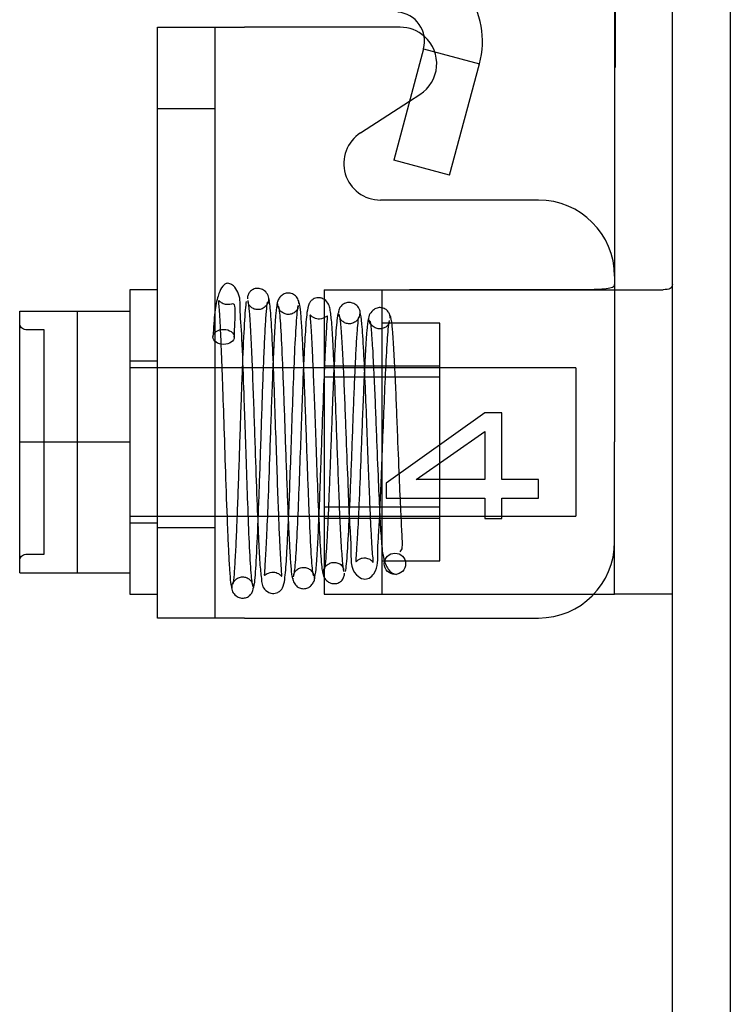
# Model space of a CAD drawing. Header units: inches. Extents: x 1 to 299, y -2 to 199.
# Tile 49 of 65: x 135.27 to 136.44, y 67.32 to 68.94. Entities that reach past the tile are written whole.
import ezdxf
from ezdxf.lldxf.tags import DXFTag

# ---------------------------------------------------------------- set-up
doc = ezdxf.new("R2010")
doc.units = ezdxf.units.IN
doc.header["$MEASUREMENT"] = 0
for name, color, linetype in [('COM42667', 7, 'Continuous'), ('COM42780', 7, 'Continuous'), ('COM53955-3', 7, 'Continuous'), ('COM71176-1', 7, 'Continuous'), ('COM71180-3', 7, 'Continuous'), ('Default', 7, 'Continuous'), ('SCC19011', 7, 'Continuous'), ('SPR20265', 7, 'Continuous'), ('WAF25035', 7, 'Continuous')]:
    doc.layers.add(name, color=color, linetype=linetype)
tags = doc.linetypes.add('HIDDEN2', pattern=[0.1875, 0.125, -0.0625]).pattern_tags.tags
tags[6:7] = [DXFTag(74, 4), DXFTag(75, 0), DXFTag(340, '0'), DXFTag(46, 0.0), DXFTag(50, 0.0), DXFTag(44, 0.0), DXFTag(45, 0.0)]
tags[4:5] = [DXFTag(74, 4), DXFTag(75, 0), DXFTag(340, '0'), DXFTag(46, 0.0), DXFTag(50, 0.0), DXFTag(44, 0.0), DXFTag(45, 0.0)]

# ---------------------------------------------------------------- blocks, each defined once
blk = doc.blocks.new('SE4')
at = {"layer": 'COM42667', "color": 7, "linetype": 'Continuous'}
for p, q in [((135.4953, 67.9532), (135.4953, 68.9232)), ((135.4953, 68.9232), (135.6383, 68.9232)), ((135.8938, 68.9232), (135.6383, 68.9232)), ((135.8287, 68.7498), (135.9092, 68.8017)), ((136.1208, 68.6394), (135.8613, 68.6394)), ((135.6383, 67.9532), (135.4953, 67.9532)), ((135.6383, 67.9532), (136.1208, 67.9532))]:
    blk.add_line(p, q, dxfattribs=at)
at = {"layer": 'COM42667', "color": 7, "linetype": 'HIDDEN2'}
for p, q in [((135.5903, 67.9532), (135.5903, 68.9232)), ((135.9092, 68.8017), (135.9263, 68.8128)), ((135.5903, 68.7892), (135.4953, 68.7892)), ((136.0326, 68.2899), (135.8708, 68.1748)), ((136.0609, 68.2899), (136.0326, 68.2899)), ((136.0609, 68.1806), (136.0609, 68.2899)), ((135.92, 68.1806), (136.0326, 68.2596)), ((136.0326, 68.2596), (136.0326, 68.1806)), ((135.8708, 68.1748), (135.8708, 68.15)), ((136.0326, 68.1806), (135.92, 68.1806)), ((136.1208, 68.1806), (136.0609, 68.1806)), ((136.1208, 68.15), (136.1208, 68.1806)), ((135.8708, 68.15), (136.0326, 68.15)), ((136.0326, 68.15), (136.0326, 68.1164)), ((136.0609, 68.1164), (136.0609, 68.15)), ((136.0609, 68.15), (136.1208, 68.15)), ((136.0326, 68.1164), (136.0609, 68.1164)), ((135.4953, 68.1017), (135.5903, 68.1017))]:
    blk.add_line(p, q, dxfattribs=at)
at = {"layer": 'COM42667', "color": 7, "linetype": 'Continuous'}
for centre, radius, start, end in [((135.8938, 68.8632), 0.06, 48.0688, 90), ((135.8613, 68.6994), 0.06, 122.8455, 270), ((136.1208, 68.5144), 0.125, 0, 90), ((136.1208, 68.0782), 0.125, 270, 0)]:
    blk.add_arc(centre, radius, start, end, dxfattribs=at)
at = {"layer": 'COM42667', "color": 7, "linetype": 'HIDDEN2'}
blk.add_arc((135.8938, 68.8632), 0.06, 302.8455, 48.0688, dxfattribs=at)
at = {"layer": 'COM42780', "color": 7, "linetype": 'Continuous'}
for p, q in [((136.2458, 69.1404), (136.2458, 68.2422)), ((136.2458, 67.9922), (136.2458, 68.2422)), ((136.2115, 67.9922), (136.2458, 67.9922)), ((136.3408, 67.9922), (136.2458, 67.9922))]:
    blk.add_line(p, q, dxfattribs=at)
at = {"layer": 'COM42780', "color": 7, "linetype": 'HIDDEN2'}
for p, q in [((136.2468, 69.0188), (136.2468, 68.8569)), ((136.2468, 68.9062), (136.2458, 68.9062)), ((136.2468, 68.8569), (136.2458, 68.8569)), ((135.7688, 68.4922), (135.7688, 67.9922)), ((135.7688, 68.4922), (135.8551, 68.4922)), ((135.8551, 68.4922), (135.9093, 68.4924)), ((135.8551, 68.4922), (136.3253, 68.4922)), ((135.8638, 68.4922), (135.8638, 67.9922)), ((135.9588, 68.4372), (135.8638, 68.4372)), ((135.9588, 68.0472), (135.9588, 68.4372)), ((135.7688, 68.3672), (135.9588, 68.3672)), ((135.9588, 68.3487), (135.7688, 68.3487)), ((135.7688, 68.1357), (135.9588, 68.1357)), ((135.7688, 68.1172), (135.9588, 68.1172)), ((135.8638, 68.0472), (135.9588, 68.0472)), ((135.7688, 67.9922), (135.9093, 67.9922)), ((135.9093, 67.9922), (136.1986, 67.9922)), ((136.1986, 67.9922), (136.2115, 67.9922))]:
    blk.add_line(p, q, dxfattribs=at)
blk.add_ellipse((135.2405, 68.7422), major_axis=(14.3225, 0), ratio=0.017455, start_param=-1.524085, end_param=-1.503851, dxfattribs=at)
for points, knots in [([(136.1986, 68.4927), (136.2049, 68.4927), (136.2111, 68.4928), (136.2226, 68.4932), (136.2279, 68.4936), (136.2365, 68.4947), (136.24, 68.4955), (136.2446, 68.4977), (136.2458, 68.4991), (136.2458, 68.5007)], [0, 0, 0, 0, 0.25, 0.25, 0.5, 0.5, 0.75, 0.75, 1, 1, 1, 1]), ([(136.3408, 68.5007), (136.3408, 68.4977), (136.3395, 68.4956), (136.3344, 68.4928), (136.3304, 68.4922), (136.3253, 68.4922)], [0, 0, 0, 0, 0.5, 0.5, 1, 1, 1, 1])]:
    blk.add_open_spline(points, degree=3, knots=knots, dxfattribs=at)
at = {"layer": 'COM53955-3', "color": 7, "linetype": 'Continuous'}
for p, q in [((135.9322, 68.8877), (135.8832, 68.705)), ((135.9322, 68.8877), (136.024, 68.8632)), ((135.975, 68.6804), (136.024, 68.8632)), ((135.975, 68.6804), (135.8832, 68.705))]:
    blk.add_line(p, q, dxfattribs=at)
for radius in [0.143, 0.048]:
    blk.add_arc((135.8859, 68.9002), radius, 345, 85.0354, dxfattribs=at)
at = {"layer": 'COM71176-1', "color": 7, "linetype": 'Continuous'}
blk.add_line((136.4358, 69.4202), (136.4358, 62.1702), dxfattribs=at)
at = {"layer": 'COM71180-3', "color": 7, "linetype": 'Continuous'}
blk.add_line((136.3408, 62.2182), (136.3408, 69.4202), dxfattribs=at)
at = {"layer": 'SCC19011', "color": 7, "linetype": 'Continuous'}
for p, q in [((135.2693, 68.4572), (135.4503, 68.4572)), ((135.2693, 68.2422), (135.2693, 68.4572)), ((135.2693, 68.2422), (135.4503, 68.2422)), ((135.2693, 68.0272), (135.2693, 68.2422)), ((135.2693, 68.0272), (135.4503, 68.0272))]:
    blk.add_line(p, q, dxfattribs=at)
at = {"layer": 'SCC19011', "color": 7, "linetype": 'HIDDEN2'}
for p, q in [((135.3643, 68.0272), (135.3643, 68.4572)), ((135.3093, 68.4266), (135.2793, 68.4266)), ((135.3093, 68.0578), (135.3093, 68.4266)), ((136.1823, 68.3642), (135.4503, 68.3642)), ((136.1823, 68.3642), (136.1823, 68.1202)), ((135.4503, 68.1202), (136.1823, 68.1202)), ((135.2793, 68.0578), (135.3093, 68.0578))]:
    blk.add_line(p, q, dxfattribs=at)
for points in [[(135.2793, 68.4266), (135.2766, 68.4266), (135.274, 68.4277), (135.2703, 68.4314), (135.2693, 68.4341), (135.2693, 68.4367)], [(135.2693, 68.0476), (135.2693, 68.0503), (135.2703, 68.0529), (135.274, 68.0567), (135.2766, 68.0578), (135.2793, 68.0578)]]:
    blk.add_open_spline(points, degree=3, knots=[0, 0, 0, 0, 0.5, 0.5, 1, 1, 1, 1], dxfattribs=at)
at = {"layer": 'SPR20265', "color": 7, "linetype": 'HIDDEN2'}
blk.add_circle((135.8853, 68.0422), 0.0175, dxfattribs=at)
blk.add_ellipse((135.604, 68.4147), major_axis=(-0.0175, 0), ratio=0.707107, dxfattribs=at)
for points, knots in [([(135.6522, 68.005), (135.6511, 68.01), (135.6493, 68.0199), (135.6464, 68.0727), (135.6438, 68.1379), (135.6414, 68.2076), (135.6393, 68.2728), (135.6368, 68.3436), (135.6347, 68.4108), (135.6303, 68.4628), (135.6319, 68.4815), (135.6214, 68.4987), (135.6128, 68.503), (135.6044, 68.5028), (135.5952, 68.4883), (135.589, 68.455), (135.5874, 68.4306), (135.5865, 68.4151)], [0, 0, 0, 0, 0.097208, 0.187297, 0.27007, 0.34551, 0.413492, 0.473951, 0.574504, 0.65979, 0.730517, 0.758347, 0.776594, 0.80387, 0.885366, 0.938929, 1, 1, 1, 1]), ([(135.6792, 68.4734), (135.6788, 68.477), (135.6779, 68.4827), (135.6721, 68.4905), (135.6648, 68.4942), (135.6578, 68.4948), (135.6521, 68.4929), (135.6484, 68.4901), (135.6462, 68.4877), (135.6446, 68.4851), (135.6436, 68.4824), (135.643, 68.4796), (135.643, 68.4781), (135.643, 68.4772)], [0, 0, 0, 0, 0.188415, 0.363228, 0.51473, 0.638547, 0.747394, 0.797104, 0.843325, 0.886161, 0.926011, 0.96361, 1, 1, 1, 1]), ([(135.7277, 68.4694), (135.7276, 68.4708), (135.7274, 68.4734), (135.7259, 68.4773), (135.7236, 68.4808), (135.7205, 68.4836), (135.717, 68.4855), (135.7122, 68.4869), (135.7063, 68.4867), (135.6998, 68.4838), (135.6949, 68.4787), (135.6921, 68.4723), (135.6916, 68.4686), (135.6914, 68.4664)], [0, 0, 0, 0, 0.057064, 0.117028, 0.178564, 0.240253, 0.300887, 0.359706, 0.473677, 0.597633, 0.728878, 0.863282, 1, 1, 1, 1]), ([(135.6215, 68.4143), (135.6221, 68.4268), (135.623, 68.4455), (135.6234, 68.4652), (135.6214, 68.47), (135.6161, 68.4682), (135.6087, 68.4673), (135.6028, 68.469), (135.5988, 68.4719), (135.5966, 68.4741), (135.595, 68.4757), (135.5966, 68.4632), (135.5982, 68.434), (135.6, 68.3938), (135.6021, 68.3368), (135.6046, 68.2631), (135.6074, 68.1783), (135.6099, 68.1087), (135.612, 68.0611), (135.6137, 68.031), (135.6155, 68.0089), (135.6167, 68.0045), (135.6173, 68.0022)], [0, 0, 0, 0, 0.05922, 0.107349, 0.171459, 0.188725, 0.197836, 0.210199, 0.214858, 0.221337, 0.242039, 0.316854, 0.370085, 0.432505, 0.504147, 0.58492, 0.674846, 0.773803, 0.826946, 0.88238, 0.940063, 1, 1, 1, 1]), ([(135.641, 68.4727), (135.64, 68.4663), (135.6379, 68.44), (135.6353, 68.3838), (135.6332, 68.3277), (135.6315, 68.2805), (135.6299, 68.2307), (135.6282, 68.1804), (135.6265, 68.1319), (135.6247, 68.088), (135.6229, 68.0508), (135.6211, 68.023), (135.6199, 68.0119), (135.6193, 68.009)], [0.1068153, 0.1068153, 0.1068153, 0.1068153, 0.2186525, 0.3355665, 0.3962054, 0.4581268, 0.5213455, 0.5858589, 0.6516398, 0.7187168, 0.7871082, 0.8567634, 0.9277207, 0.9277207, 0.9277207, 0.9277207]), ([(135.6437, 68.4746), (135.6446, 68.4697), (135.646, 68.4606), (135.6483, 68.4238), (135.6504, 68.3774), (135.6524, 68.3251), (135.6542, 68.2723), (135.6564, 68.2085), (135.6588, 68.1404), (135.6614, 68.0798), (135.6634, 68.0393), (135.6664, 68.0162), (135.6673, 68.0011), (135.6831, 67.9924), (135.6923, 67.9942), (135.6988, 67.9993), (135.7023, 68.0054), (135.705, 68.0179), (135.707, 68.0443), (135.7092, 68.0847), (135.7112, 68.1289), (135.7133, 68.1854), (135.7156, 68.2522), (135.7181, 68.3242), (135.7209, 68.3931), (135.7233, 68.4373), (135.7254, 68.4605), (135.7263, 68.4648), (135.7269, 68.4671)], [0, 0, 0, 0, 0.049774, 0.09661, 0.140468, 0.181377, 0.219333, 0.254322, 0.31518, 0.365386, 0.409597, 0.448567, 0.481684, 0.496311, 0.506785, 0.51342, 0.523322, 0.557321, 0.61017, 0.643492, 0.681301, 0.723527, 0.77014, 0.821117, 0.876373, 0.935926, 0.96743, 1, 1, 1, 1]), ([(135.6779, 68.4772), (135.6779, 68.4758), (135.6777, 68.4733), (135.6762, 68.4693), (135.6739, 68.4658), (135.6709, 68.463), (135.6675, 68.461), (135.6629, 68.4595), (135.6572, 68.4594), (135.651, 68.4617), (135.6465, 68.4657), (135.6442, 68.4704), (135.6441, 68.4723), (135.6442, 68.4734)], [0, 0, 0, 0, 0.057828, 0.117981, 0.179096, 0.239678, 0.298465, 0.35472, 0.462169, 0.58034, 0.709431, 0.848684, 1, 1, 1, 1]), ([(135.6522, 68.0015), (135.6532, 68.0026), (135.655, 68.0061), (135.6581, 68.0503), (135.6606, 68.1095), (135.6627, 68.1675), (135.6644, 68.2155), (135.666, 68.2653), (135.6677, 68.3149), (135.6694, 68.3617), (135.6712, 68.4035), (135.6729, 68.438), (135.6747, 68.4622), (135.676, 68.471), (135.6766, 68.4729)], [0, 0, 0, 0, 0.1084128, 0.2215365, 0.3394021, 0.4003549, 0.4624794, 0.5257652, 0.5901738, 0.6557101, 0.722392, 0.7901569, 0.8590149, 0.9289831, 0.9289831, 0.9289831, 0.9289831]), ([(135.692, 68.4698), (135.6912, 68.4655), (135.6897, 68.4576), (135.6874, 68.4224), (135.6853, 68.3781), (135.6833, 68.3276), (135.6814, 68.2761), (135.6793, 68.2135), (135.6769, 68.1459), (135.6744, 68.085), (135.6722, 68.0458), (135.6712, 68.0285), (135.6704, 68.0218), (135.6738, 68.0261), (135.6845, 68.0296), (135.6934, 68.0269), (135.6985, 68.0225), (135.6999, 68.0207), (135.6993, 68.0284), (135.6974, 68.055), (135.6956, 68.094), (135.6939, 68.1378), (135.6919, 68.1934), (135.6897, 68.2594), (135.6872, 68.3308), (135.6846, 68.3993), (135.6816, 68.4561), (135.6797, 68.4697), (135.6786, 68.477)], [0, 0, 0, 0, 0.049121, 0.095404, 0.138843, 0.179413, 0.217132, 0.251985, 0.312777, 0.363124, 0.407421, 0.446147, 0.463416, 0.479746, 0.495257, 0.505248, 0.511572, 0.521629, 0.555387, 0.607756, 0.640773, 0.678319, 0.720435, 0.767108, 0.818395, 0.87429, 0.934824, 1, 1, 1, 1]), ([(135.7264, 68.4664), (135.7263, 68.464), (135.7258, 68.4603), (135.7206, 68.4542), (135.7137, 68.4515), (135.707, 68.4516), (135.7007, 68.4541), (135.6959, 68.4586), (135.6936, 68.4632), (135.6928, 68.4669), (135.6927, 68.4685), (135.6927, 68.4694)], [0, 0, 0, 0, 0.185334, 0.353361, 0.498143, 0.618697, 0.730532, 0.833218, 0.922973, 0.962918, 1, 1, 1, 1]), ([(135.6929, 68.4659), (135.6936, 68.4657), (135.6952, 68.4624), (135.6979, 68.4278), (135.7004, 68.3745), (135.7025, 68.3208), (135.7041, 68.2758), (135.7057, 68.2285), (135.7075, 68.1807), (135.7092, 68.1348), (135.711, 68.0932), (135.7128, 68.0581), (135.7147, 68.0325), (135.7164, 68.0183), (135.7175, 68.017), (135.718, 68.0169)], [0.0275669, 0.0275669, 0.0275669, 0.0275669, 0.106334, 0.2178377, 0.3346027, 0.3952184, 0.4571613, 0.5204291, 0.5849937, 0.6508676, 0.7180836, 0.7865902, 0.8564027, 0.9275566, 0.9814581, 0.9814581, 0.9814581, 0.9814581]), ([(135.8016, 68.0297), (135.8008, 68.0345), (135.7993, 68.0434), (135.7969, 68.0795), (135.7948, 68.124), (135.7928, 68.1739), (135.7909, 68.2241), (135.7887, 68.284), (135.7863, 68.3474), (135.7838, 68.4028), (135.7816, 68.4395), (135.7794, 68.4577), (135.7771, 68.4676), (135.772, 68.4753), (135.7644, 68.4788), (135.7581, 68.4795), (135.7514, 68.4774), (135.7459, 68.4725), (135.7429, 68.4666), (135.7402, 68.4534), (135.7382, 68.4259), (135.7359, 68.3857), (135.734, 68.3418), (135.7319, 68.2868), (135.7296, 68.2226), (135.7271, 68.154), (135.7244, 68.0894), (135.7214, 68.0373), (135.7195, 68.0264), (135.7184, 68.0208)], [0, 0, 0, 0, 0.049068, 0.095315, 0.138712, 0.179209, 0.216805, 0.251463, 0.311593, 0.361349, 0.405274, 0.443911, 0.460965, 0.476355, 0.483666, 0.490023, 0.499156, 0.505578, 0.516093, 0.551582, 0.606034, 0.63996, 0.678268, 0.720962, 0.768003, 0.81943, 0.875228, 0.935415, 1, 1, 1, 1]), ([(135.7532, 68.0219), (135.7522, 68.0221), (135.7504, 68.0237), (135.7475, 68.0615), (135.745, 68.1155), (135.7429, 68.169), (135.7413, 68.2141), (135.7396, 68.2615), (135.7379, 68.3092), (135.7361, 68.3552), (135.7343, 68.3966), (135.7325, 68.4313), (135.7306, 68.457), (135.7289, 68.4702), (135.7279, 68.4714), (135.7274, 68.4713)], [0, 0, 0, 0, 0.1045888, 0.214741, 0.3305392, 0.3908593, 0.452622, 0.5158488, 0.5805535, 0.6467098, 0.7143518, 0.7835125, 0.8541482, 0.9262995, 0.9764299, 0.9764299, 0.9764299, 0.9764299]), ([(135.8287, 68.4523), (135.8283, 68.4555), (135.8274, 68.461), (135.8215, 68.4681), (135.8143, 68.4713), (135.8073, 68.4716), (135.8007, 68.4691), (135.7958, 68.4647), (135.7929, 68.4591), (135.7925, 68.4556), (135.7924, 68.4537)], [0, 0, 0, 0, 0.159811, 0.317961, 0.462729, 0.589122, 0.709493, 0.821101, 0.918775, 1, 1, 1, 1]), ([(135.7533, 68.018), (135.7542, 68.0219), (135.7556, 68.0291), (135.7579, 68.0614), (135.76, 68.1031), (135.7619, 68.1508), (135.7637, 68.1996), (135.7659, 68.2596), (135.7683, 68.3248), (135.7708, 68.3848), (135.7729, 68.4239), (135.7741, 68.442), (135.7749, 68.4504), (135.7732, 68.448), (135.763, 68.4431), (135.7539, 68.4447), (135.7476, 68.4492), (135.7455, 68.452), (135.746, 68.4462), (135.7478, 68.4234), (135.7496, 68.3885), (135.7513, 68.349), (135.7533, 68.2977), (135.7555, 68.236), (135.758, 68.1685), (135.7607, 68.1027), (135.7631, 68.0592), (135.7652, 68.0353), (135.7661, 68.0301), (135.7667, 68.0272)], [0, 0, 0, 0, 0.049831, 0.096705, 0.140608, 0.181586, 0.219657, 0.254821, 0.316269, 0.367054, 0.411618, 0.450688, 0.468179, 0.484895, 0.501628, 0.513746, 0.520752, 0.530349, 0.562469, 0.612765, 0.644956, 0.681812, 0.723299, 0.769411, 0.820148, 0.875443, 0.935318, 0.96709, 1, 1, 1, 1]), ([(135.7932, 68.4559), (135.7922, 68.4544), (135.7903, 68.4503), (135.7873, 68.4103), (135.7847, 68.3564), (135.7826, 68.3041), (135.781, 68.261), (135.7793, 68.2161), (135.7776, 68.1715), (135.7759, 68.1293), (135.7742, 68.092), (135.7724, 68.0615), (135.7707, 68.0398), (135.7694, 68.0323), (135.7689, 68.0309)], [0, 0, 0, 0, 0.1068867, 0.2188493, 0.3358957, 0.3966045, 0.4585844, 0.5218472, 0.5863917, 0.6521763, 0.719229, 0.7875614, 0.857116, 0.9279243, 0.9279243, 0.9279243, 0.9279243]), ([(135.7931, 68.452), (135.794, 68.4493), (135.7955, 68.444), (135.7977, 68.4149), (135.7999, 68.3759), (135.8018, 68.3307), (135.8037, 68.2842), (135.8058, 68.227), (135.8083, 68.1646), (135.8104, 68.1073), (135.8149, 68.058), (135.8102, 68.0319), (135.8321, 68.0159), (135.8443, 68.0181), (135.8596, 68.0362), (135.8554, 68.0517), (135.859, 68.0942), (135.8607, 68.1309), (135.8628, 68.1791), (135.8651, 68.2374), (135.8676, 68.302), (135.8703, 68.3657), (135.8727, 68.4087), (135.8748, 68.4331), (135.8758, 68.4387), (135.8764, 68.4419)], [0, 0, 0, 0, 0.049803, 0.096672, 0.140566, 0.181512, 0.219497, 0.254508, 0.315381, 0.365574, 0.40971, 0.484755, 0.504842, 0.519215, 0.536914, 0.617342, 0.648887, 0.685184, 0.726155, 0.771769, 0.821986, 0.876726, 0.935989, 0.967433, 1, 1, 1, 1]), ([(135.8274, 68.4537), (135.8273, 68.4522), (135.8272, 68.4498), (135.8258, 68.4459), (135.8235, 68.4424), (135.8197, 68.4388), (135.8139, 68.4363), (135.8071, 68.4362), (135.8009, 68.4386), (135.7963, 68.4428), (135.7939, 68.448), (135.7937, 68.4507), (135.7937, 68.4523)], [0, 0, 0, 0, 0.067072, 0.136537, 0.206748, 0.275983, 0.405419, 0.522779, 0.643733, 0.765986, 0.885184, 1, 1, 1, 1]), ([(135.8414, 68.4444), (135.8406, 68.4389), (135.8391, 68.4291), (135.8368, 68.3938), (135.8347, 68.3512), (135.8327, 68.3042), (135.8308, 68.2571), (135.8287, 68.2009), (135.8263, 68.1416), (135.8238, 68.0899), (135.8216, 68.0587), (135.821, 68.0473), (135.8209, 68.0451), (135.8233, 68.0475), (135.8264, 68.0499), (135.8313, 68.0518), (135.8375, 68.0522), (135.8426, 68.0506), (135.8462, 68.048), (135.8483, 68.046), (135.8503, 68.0435), (135.849, 68.0515), (135.8472, 68.0778), (135.8453, 68.116), (135.8435, 68.158), (135.8414, 68.2104), (135.8392, 68.2712), (135.8367, 68.3353), (135.834, 68.3951), (135.831, 68.4421), (135.8291, 68.4509), (135.828, 68.4554)], [0, 0, 0, 0, 0.048984, 0.095137, 0.138456, 0.178909, 0.216515, 0.251261, 0.311845, 0.361996, 0.406026, 0.44434, 0.460911, 0.467998, 0.474468, 0.480525, 0.485886, 0.49386, 0.496611, 0.500042, 0.510275, 0.545976, 0.601603, 0.636009, 0.674757, 0.717892, 0.765409, 0.81736, 0.873758, 0.934631, 1, 1, 1, 1]), ([(135.8773, 68.4457), (135.8773, 68.4466), (135.8773, 68.4481), (135.8767, 68.4508), (135.8757, 68.4536), (135.8741, 68.4562), (135.8719, 68.4586), (135.8692, 68.4606), (135.8661, 68.4621), (135.8615, 68.4631), (135.8554, 68.4625), (135.8481, 68.4584), (135.8422, 68.4501), (135.8413, 68.444), (135.8408, 68.4401)], [0, 0, 0, 0, 0.03766, 0.074985, 0.113343, 0.153894, 0.197472, 0.244568, 0.295414, 0.35009, 0.473116, 0.626338, 0.805115, 1, 1, 1, 1]), ([(135.8939, 68.062), (135.8956, 68.0635), (135.8986, 68.069), (135.8968, 68.0897), (135.895, 68.1295), (135.8924, 68.1878), (135.8899, 68.2507), (135.8877, 68.3072), (135.8857, 68.3529), (135.8835, 68.3954), (135.8812, 68.4297), (135.8789, 68.4482), (135.8776, 68.4495), (135.877, 68.4492)], [0.0809977, 0.0809977, 0.0809977, 0.0809977, 0.1311889, 0.2024612, 0.2819278, 0.3765527, 0.4921933, 0.5600215, 0.6344076, 0.7154739, 0.8033669, 0.8981337, 0.9583746, 0.9583746, 0.9583746, 0.9583746]), ([(135.8043, 68.0295), (135.8053, 68.0351), (135.8074, 68.0588), (135.81, 68.109), (135.8121, 68.1598), (135.8138, 68.2023), (135.8155, 68.2472), (135.8171, 68.2926), (135.8189, 68.3362), (135.8206, 68.3759), (135.8224, 68.4096), (135.8242, 68.4345), (135.8254, 68.4449), (135.826, 68.4478)], [0.1088544, 0.1088544, 0.1088544, 0.1088544, 0.2222673, 0.34026, 0.4012266, 0.4633374, 0.5265751, 0.5909137, 0.6563614, 0.7229343, 0.7905764, 0.8592997, 0.9291279, 0.9291279, 0.9291279, 0.9291279]), ([(135.8758, 68.4401), (135.8759, 68.4393), (135.8759, 68.4379), (135.8738, 68.4338), (135.8693, 68.43), (135.8632, 68.4278), (135.8574, 68.428), (135.8528, 68.4295), (135.8494, 68.4315), (135.8464, 68.4343), (135.8441, 68.4378), (135.8426, 68.4418), (135.8424, 68.4443), (135.8423, 68.4457)], [0, 0, 0, 0, 0.162855, 0.308329, 0.439048, 0.555518, 0.659163, 0.712922, 0.769029, 0.82693, 0.885551, 0.943608, 1, 1, 1, 1]), ([(135.8433, 68.441), (135.8437, 68.4414), (135.8448, 68.4404), (135.8467, 68.4234), (135.8489, 68.3894), (135.851, 68.3466), (135.853, 68.3005), (135.8552, 68.2438), (135.8577, 68.181), (135.8602, 68.1234), (135.8626, 68.0822), (135.865, 68.0537), (135.8746, 68.0287), (135.8824, 68.0262), (135.8878, 68.0248)], [0.0490683, 0.0490683, 0.0490683, 0.0490683, 0.0990796, 0.1918961, 0.2784432, 0.3585509, 0.432178, 0.4992835, 0.6130609, 0.7062239, 0.7838725, 0.8582405, 0.9191557, 1, 1, 1, 1]), ([(135.7675, 68.0268), (135.7675, 68.0276), (135.7676, 68.0291), (135.7682, 68.0318), (135.7693, 68.0345), (135.7709, 68.0371), (135.773, 68.0396), (135.7765, 68.0424), (135.7819, 68.0446), (135.7886, 68.0447), (135.7955, 68.0422), (135.8006, 68.0364), (135.801, 68.0331), (135.8011, 68.031)], [0, 0, 0, 0, 0.038509, 0.078114, 0.119898, 0.164481, 0.21204, 0.262415, 0.369764, 0.488173, 0.633368, 0.805352, 1, 1, 1, 1]), ([(135.7189, 68.0213), (135.7191, 68.0237), (135.7196, 68.0277), (135.7249, 68.0338), (135.7318, 68.0365), (135.7385, 68.0365), (135.7447, 68.034), (135.7494, 68.0295), (135.7522, 68.0241), (135.7525, 68.0206), (135.7527, 68.0187)], [0, 0, 0, 0, 0.179106, 0.344045, 0.488033, 0.609539, 0.723855, 0.829732, 0.92237, 1, 1, 1, 1]), ([(135.7661, 68.031), (135.7665, 68.0276), (135.7673, 68.0222), (135.7724, 68.0145), (135.7793, 68.0103), (135.7852, 68.0093), (135.7898, 68.01), (135.793, 68.0112), (135.796, 68.013), (135.7985, 68.0154), (135.8004, 68.0181), (135.8017, 68.021), (135.8024, 68.024), (135.8024, 68.0258), (135.8025, 68.0268)], [0, 0, 0, 0, 0.179696, 0.347726, 0.496425, 0.619744, 0.675627, 0.729219, 0.780424, 0.829098, 0.875163, 0.918716, 0.960114, 1, 1, 1, 1]), ([(135.6179, 68.0033), (135.618, 68.0047), (135.6181, 68.0072), (135.6195, 68.0112), (135.6218, 68.0146), (135.6248, 68.0174), (135.6282, 68.0194), (135.6327, 68.0208), (135.6383, 68.0209), (135.6445, 68.0185), (135.6491, 68.0143), (135.6516, 68.0092), (135.6517, 68.0066), (135.6517, 68.0051)], [0, 0, 0, 0, 0.063603, 0.12996, 0.197413, 0.264238, 0.328963, 0.390606, 0.506022, 0.626998, 0.751605, 0.876153, 1, 1, 1, 1]), ([(135.7177, 68.0187), (135.7178, 68.0173), (135.718, 68.0147), (135.7195, 68.0108), (135.7218, 68.0073), (135.7249, 68.0045), (135.7284, 68.0026), (135.7332, 68.0012), (135.739, 68.0013), (135.7455, 68.0042), (135.7505, 68.0092), (135.7533, 68.0154), (135.7537, 68.0191), (135.7539, 68.0213)], [0, 0, 0, 0, 0.058448, 0.119991, 0.183216, 0.246619, 0.308903, 0.369213, 0.48528, 0.60971, 0.739485, 0.870031, 1, 1, 1, 1]), ([(135.6167, 68.0051), (135.6171, 68.0018), (135.618, 67.9964), (135.6238, 67.9892), (135.6311, 67.9859), (135.6381, 67.9856), (135.6446, 67.9879), (135.6495, 67.9924), (135.6524, 67.9979), (135.6527, 68.0014), (135.6529, 68.0033)], [0, 0, 0, 0, 0.167201, 0.329893, 0.476988, 0.603506, 0.721843, 0.829916, 0.923204, 1, 1, 1, 1])]:
    blk.add_open_spline(points, degree=3, knots=knots, dxfattribs=at)
for points in [[(135.6439, 68.4786), (135.6436, 68.4788), (135.6433, 68.4789), (135.6431, 68.4788)], [(135.6775, 68.474), (135.6778, 68.4739), (135.6781, 68.4734), (135.6784, 68.4729)], [(135.768, 68.0302), (135.7677, 68.0305), (135.7674, 68.0311), (135.767, 68.0319)], [(135.8014, 68.0251), (135.8017, 68.0248), (135.802, 68.0246), (135.8023, 68.0246)], [(135.6178, 68.0057), (135.6177, 68.0057), (135.6176, 68.0057), (135.6174, 68.0057)]]:
    blk.add_open_spline(points, degree=3, dxfattribs=at)
at = {"layer": 'WAF25035', "color": 7, "linetype": 'Continuous'}
for p, q in [((135.4503, 68.4922), (135.4503, 67.9922)), ((135.4953, 68.4922), (135.4503, 68.4922)), ((135.4503, 67.9922), (135.4953, 67.9922))]:
    blk.add_line(p, q, dxfattribs=at)
at = {"layer": 'WAF25035', "color": 7, "linetype": 'HIDDEN2'}
for p, q in [((135.4953, 68.3747), (135.4503, 68.3747)), ((135.4503, 68.1097), (135.4953, 68.1097))]:
    blk.add_line(p, q, dxfattribs=at)

msp = doc.modelspace()

# ---------------------------------------------------------------- block references
at = {"layer": 'Default'}
msp.add_blockref('SE4', (0, 0), dxfattribs=at)

doc.saveas('drawing.dxf')
